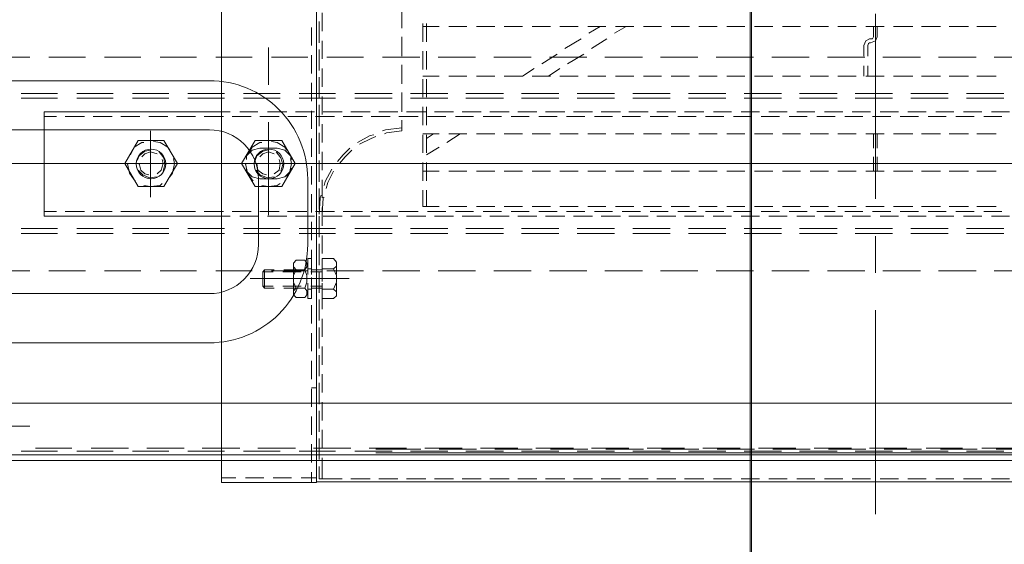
# Model space of a CAD drawing. Header units: millimetres. Extents: x -1574 to 74790, y -2818 to 13830.
# Tile 6 of 92: x 5982 to 6283, y 1398 to 1559. Entities that reach past the tile are written whole.
import ezdxf
from ezdxf.enums import TextEntityAlignment as Align

# ---------------------------------------------------------------- set-up
doc = ezdxf.new("R2010")
doc.units = ezdxf.units.MM
doc.header["$MEASUREMENT"] = 0
doc.layers.get('0').update_dxf_attribs({"lineweight": 5})
for name, color, linetype, lineweight, true_color in [('A-CEILING-02', 7, 'Continuous', 5, 0xf27172), ('M-MEP-ELLG-LIGHT', 5, 'Continuous', 15, 0x0000ff), ('RCP LAYOUT', 9, 'Continuous', 13, 0x808080)]:
    doc.layers.add(name, color=color, linetype=linetype, lineweight=lineweight, true_color=true_color)
doc.layers.add('A-LIGHT', color=1, linetype='Continuous', lineweight=5)
doc.layers.add('ACMV-EQP-CHW', color=30, linetype='Continuous', true_color=0xff7f00)
doc.styles.get("Standard").update_dxf_attribs({"font": 'romans.shx'})

# ---------------------------------------------------------------- blocks, each defined once
blk = doc.blocks.new('LIGHT-600X600MM')
at = {"color": 0}
blk.add_lwpolyline([(-300, 300), (-300, -300), (300, -300), (300, 300)], close=True, dxfattribs=at)
for points in [[(-165, 160), (-165, 140, 0.414214), (-135, 110), (135, 110, 0.414214), (165, 140), (165, 160, 0.414214), (135, 190), (-135, 190, 0.414214)], [(-150, 160), (-150, 140, 0.414214), (-135, 125), (135, 125, 0.414214), (150, 140), (150, 160, 0.414214), (135, 175), (-135, 175, 0.414214)]]:
    blk.add_lwpolyline(points, format="xyb", close=True, dxfattribs=at)
blk.add_attdef('E', text='', height=100).set_placement((400, 250), align=Align.MIDDLE_CENTER)
blk = doc.blocks.new('A$C98a85b24')
at = {"layer": 'M-MEP-ELLG-LIGHT', "color": 8, "true_color": 0x808080}
blk.add_blockref('LIGHT-600X600MM', (1715, 1350), dxfattribs=at)
blk = doc.blocks.new('XR-CP-DS')
at = {"layer": 'A-CEILING-02', "true_color": 0x808080}
h = blk.add_hatch(dxfattribs=at)
h.set_pattern_fill('_USER', color=8, scale=600, double=1, pattern_type=0)
h.set_pattern_definition([(0, (9805, 1050), (0, 600), []), (90, (9805, 1050), (-600, 4e-14), [])])
h.paths.add_polyline_path([(200, 1050), (200, 2970), (4245, 2970), (4245, 3620), (5835, 3620), (5835, 2970), (9805, 2970), (9805, 1050)])
at = {"layer": 'A-LIGHT', "color": 8, "true_color": 0x808080}
blk.add_blockref('A$C98a85b24', (4190, 0), dxfattribs=at)
blk = doc.blocks.new('AHU-7.5TR-CARRIER')
at = {"layer": 'ACMV-EQP-CHW', "lineweight": 15}
for points in [[(-717.74, -237.83), (675.96, -237.83), (675.96, 0)], [(-718.91, -222.03), (704.92, -222.03), (704.92, -38.61)], [(-85.28, -203.89), (-85.28, -266.21)], [(-255.82, -213.84), (85.27, -213.84)], [(-126.23, -214.72), (-120.67, -214.72)], [(-117.75, -214.72), (-112.19, -214.72)], [(-109.27, -214.72), (-103.72, -214.72)], [(-100.79, -214.72), (-95.23, -214.72)], [(-92.3, -214.72), (-86.74, -214.72)], [(-83.82, -214.72), (-78.25, -214.72)], [(-75.33, -214.72), (-69.78, -214.72)], [(-66.85, -214.72), (-61.3, -214.72)], [(-58.37, -214.72), (-52.81, -214.72)], [(-49.88, -214.72), (-44.32, -214.72)], [(-41.4, -214.72), (-35.85, -214.72)], [(-32.91, -214.72), (-27.06, -214.72)], [(-24.44, -214.72), (-18.58, -214.72)], [(-15.95, -214.72), (-10.09, -214.72)], [(-7.47, -214.72), (-1.62, -214.72)], [(1.02, -214.72), (6.87, -214.72)], [(9.5, -214.72), (15.35, -214.72)], [(17.98, -214.72), (23.84, -214.72)], [(26.46, -214.72), (32.33, -214.72)], [(34.95, -214.72), (40.8, -214.72)], [(43.44, -214.72), (49.28, -214.72)], [(51.92, -214.72), (57.77, -214.72)], [(60.4, -214.72), (66.26, -214.72)], [(68.88, -214.72), (74.75, -214.72)], [(77.37, -214.72), (84.39, -214.72)], [(83.52, -214.72), (83.52, -221.15)], [(84.39, -214.72), (83.52, -214.72)], [(84.39, -218.52), (84.39, -214.72)], [(84.39, -214.72), (84.39, -217.65)], [(85.27, -213.55), (85.27, -621.93)], [(114.23, -213.55), (85.27, -213.55)], [(85.27, -624.27), (85.27, -213.84)], [(89.95, -215.01), (85.27, -215.01)], [(86.73, -213.55), (86.73, -216.77)], [(98.43, -215.01), (92.88, -215.01)], [(106.91, -215.01), (101.36, -215.01)], [(114.23, -215.01), (109.84, -215.01)], [(114.22, -213.55), (114.22, -621.93)], [(-717.74, -220.27), (678.59, -220.27)], [(84.39, -220.57), (84.39, -226.13)], [(84.39, -227), (84.39, -221.45)], [(86.73, -219.69), (86.73, -225.25)], [(-237.4, -222.62), (67.13, -222.62)], [(-133.26, -223.79), (-122.13, -223.79)], [(-117.75, -224.08), (-128.87, -224.08)], [(-116.3, -223.79), (-105.17, -223.79)], [(-100.79, -224.08), (-111.9, -224.08)], [(-99.32, -223.79), (-87.92, -223.79)], [(-83.52, -224.08), (-94.93, -224.08)], [(-82.35, -223.79), (-70.94, -223.79)], [(-66.56, -224.08), (-77.97, -224.08)], [(-65.39, -223.79), (-53.98, -223.79)], [(-49.6, -224.08), (-60.99, -224.08)], [(-48.42, -223.79), (-37.01, -223.79)], [(-32.61, -224.08), (-44.03, -224.08)], [(-31.45, -223.79), (-20.04, -223.79)], [(-15.65, -224.08), (-27.06, -224.08)], [(-14.49, -223.79), (-3.08, -223.79)], [(1.31, -224.08), (-10.1, -224.08)], [(2.48, -223.79), (13.89, -223.79)], [(18.28, -224.08), (6.87, -224.08)], [(19.45, -223.79), (30.87, -223.79)], [(35.24, -224.08), (23.84, -224.08)], [(36.42, -223.79), (47.82, -223.79)], [(52.21, -224.08), (40.8, -224.08)], [(53.38, -223.79), (67.13, -223.79)], [(69.18, -224.08), (57.77, -224.08)], [(86.15, -224.08), (74.75, -224.08)], [(83.52, -224.08), (83.52, -229.64)], [(103.12, -224.08), (91.7, -224.08)], [(120.08, -224.08), (108.68, -224.08)], [(137.04, -224.08), (125.64, -224.08)], [(154.02, -224.08), (142.6, -224.08)], [(170.98, -224.08), (159.86, -224.08)], [(86.73, -228.18), (86.73, -233.74)], [(84.39, -229.05), (84.39, -234.61)], [(84.39, -235.49), (84.39, -229.93)], [(172.74, -230.81), (333.68, -230.81)], [(83.52, -232.56), (83.52, -238.12)], [(86.73, -236.66), (86.73, -242.22)], [(84.39, -237.54), (84.39, -243.1)], [(84.39, -243.98), (84.39, -238.41)], [(83.52, -241.05), (83.52, -246.61)], [(86.73, -242.51), (85.27, -242.51)], [(84.39, -246.02), (84.39, -251.58)], [(86.73, -245.14), (86.73, -250.71)], [(84.39, -252.46), (84.39, -246.9)], [(83.52, -249.53), (83.52, -255.1)], [(84.39, -254.51), (84.39, -260.06)], [(86.73, -253.63), (86.73, -259.18)], [(83.52, -258.02), (83.52, -263.57)], [(84.39, -260.94), (84.39, -255.38)], [(84.39, -262.99), (84.39, -268.54)], [(84.39, -269.43), (84.39, -263.87)], [(86.73, -262.11), (86.73, -267.67)], [(83.52, -266.5), (83.52, -272.05)], [(80.01, -272.64), (79.12, -271.76), (79.12, -270.59), (80.01, -269.72)], [(80.01, -269.72), (83.52, -269.72)], [(83.52, -274.4), (83.52, -269.72)], [(86.73, -274.4), (86.73, -269.72)], [(87.9, -269.72), (86.73, -269.72)], [(87.9, -269.72), (87.9, -274.39)], [(88.78, -270.01), (88.19, -270.88), (88.19, -272.05), (88.78, -272.93), (88.19, -274.69), (88.19, -276.73), (88.78, -278.49), (88.19, -279.37), (88.19, -280.54), (88.78, -281.42), (91.41, -281.42)], [(91.41, -270.01), (88.79, -270.01)], [(91.41, -272.93), (92.29, -272.06), (92.29, -270.88), (91.41, -270.01)], [(79.12, -274.4), (79.12, -270.88)], [(80.01, -278.78), (79.12, -276.74), (79.12, -274.69), (80.01, -272.64), (83.52, -272.64)], [(83.52, -272.93), (86.73, -272.93)], [(84.39, -271.47), (84.39, -277.03)], [(84.39, -277.91), (84.39, -272.36)], [(86.73, -270.59), (86.73, -276.14)], [(86.73, -272.64), (87.9, -272.64)], [(87.9, -274.4), (87.9, -271.17)], [(88.79, -272.93), (91.41, -272.93), (92.29, -274.69), (92.29, -276.74), (91.41, -278.49), (88.79, -278.49)], [(89.65, -272.93), (95.22, -272.93)], [(92.29, -274.4), (92.29, -271.17)], [(98.14, -272.93), (101.06, -272.93)], [(101.06, -278.49), (101.06, -272.93), (101.65, -273.52)], [(75.32, -275.86), (105.45, -275.86)], [(92.29, -275.86), (80.01, -275.86)], [(83.22, -275.86), (91.7, -275.86)], [(83.52, -273.52), (87.02, -273.52)], [(83.52, -274.98), (83.52, -280.54)], [(89.95, -273.52), (95.5, -273.52)], [(98.44, -273.52), (101.65, -273.52)], [(101.06, -278.49), (101.65, -277.91), (101.65, -273.52)], [(-121.55, -278.2), (-132.96, -278.2)], [(-104.59, -278.2), (-116, -278.2)], [(-87.61, -278.2), (-99.03, -278.2)], [(-85.28, -277.62), (-85.28, -288.73)], [(-70.66, -278.2), (-82.06, -278.2)], [(-53.69, -278.2), (-65.09, -278.2)], [(-36.71, -278.2), (-48.13, -278.2)], [(-19.76, -278.2), (-31.16, -278.2)], [(-2.78, -278.2), (-14.19, -278.2)], [(14.19, -278.2), (2.78, -278.2)], [(31.15, -278.2), (19.74, -278.2)], [(48.13, -278.2), (36.71, -278.2)], [(65.08, -278.2), (53.68, -278.2)], [(82.05, -278.2), (70.93, -278.2)], [(79.12, -280.54), (79.12, -277.03)], [(83.52, -278.78), (80.01, -278.78), (79.12, -279.66), (79.12, -280.83), (80.01, -282), (83.52, -282)], [(83.52, -282), (83.52, -277.03)], [(83.52, -277.91), (87.02, -277.91)], [(83.52, -278.49), (86.73, -278.49)], [(86.73, -282), (86.73, -277.03)], [(86.73, -278.78), (87.9, -278.78)], [(86.73, -279.08), (86.73, -284.63)], [(87.9, -280.25), (87.9, -277.03)], [(87.9, -277.03), (87.9, -282.01)], [(99.01, -278.2), (87.9, -278.2)], [(89.65, -278.49), (95.22, -278.49)], [(89.95, -277.91), (95.5, -277.91)], [(91.41, -281.42), (92.29, -280.54), (92.29, -279.37), (91.41, -278.49)], [(92.29, -280.25), (92.29, -277.03)], [(98.14, -278.49), (101.06, -278.49)], [(98.44, -277.91), (101.65, -277.91)], [(115.98, -278.2), (104.87, -278.2)], [(132.95, -278.2), (121.84, -278.2)], [(149.92, -278.2), (138.8, -278.2)], [(166.89, -278.2), (155.77, -278.2)], [(312.04, -278.2), (172.74, -278.2)], [(84.39, -279.96), (84.39, -285.51)], [(84.39, -286.39), (84.39, -280.83)], [(87.9, -282), (86.73, -282)], [(83.52, -283.46), (83.52, -289.02)], [(86.73, -287.56), (86.73, -293.12)], [(-113.08, -289.61), (-124.48, -289.61)], [(-113.08, -291.07), (-124.48, -291.07)], [(-96.1, -289.61), (-107.51, -289.61)], [(-96.1, -291.07), (-107.51, -291.07)], [(-79.13, -289.61), (-90.54, -289.61)], [(-79.13, -291.07), (-90.54, -291.07)], [(-62.17, -289.61), (-73.58, -289.61)], [(-62.17, -291.07), (-73.58, -291.07)], [(-45.2, -289.61), (-56.61, -289.61)], [(-45.2, -291.07), (-56.61, -291.07)], [(-28.24, -289.61), (-39.64, -289.61)], [(-28.24, -291.07), (-39.64, -291.07)], [(-11.27, -289.61), (-22.68, -289.61)], [(-11.27, -291.07), (-22.68, -291.07)], [(5.71, -289.61), (-5.71, -289.61)], [(5.71, -291.07), (-5.71, -291.07)], [(22.67, -289.61), (11.26, -289.61)], [(22.67, -291.07), (11.26, -291.07)], [(39.64, -289.61), (28.23, -289.61)], [(39.64, -291.07), (28.23, -291.07)], [(56.6, -289.61), (45.19, -289.61)], [(56.6, -291.07), (45.19, -291.07)], [(73.57, -289.61), (62.16, -289.61)], [(73.57, -291.07), (62.16, -291.07)], [(90.53, -289.61), (79.42, -289.61)], [(90.53, -291.07), (79.42, -291.07)], [(84.39, -288.44), (84.39, -293.99)], [(84.39, -294.87), (84.39, -289.32)], [(107.5, -289.61), (96.38, -289.61)], [(107.5, -291.07), (96.38, -291.07)], [(124.47, -289.61), (113.35, -289.61)], [(124.47, -291.07), (113.35, -291.07)], [(141.43, -289.61), (130.31, -289.61)], [(141.43, -291.07), (130.31, -291.07)], [(158.4, -289.61), (147.29, -289.61)], [(158.4, -291.07), (147.29, -291.07)], [(175.37, -289.61), (164.25, -289.61)], [(175.37, -291.07), (164.25, -291.07)], [(83.52, -291.95), (83.52, -297.51)], [(-120.67, -294.88), (-126.23, -294.88)], [(-118.34, -296.34), (-123.89, -296.34)], [(-112.19, -294.88), (-117.75, -294.88)], [(-109.86, -296.34), (-115.41, -296.34)], [(-103.72, -294.88), (-109.27, -294.88)], [(-101.37, -296.34), (-106.93, -296.34)], [(-95.23, -294.88), (-100.79, -294.88)], [(-92.89, -296.34), (-98.45, -296.34)], [(-86.74, -294.88), (-92.3, -294.88)], [(-84.4, -296.34), (-89.96, -296.34)], [(-78.25, -294.88), (-83.82, -294.88)], [(-75.92, -296.34), (-81.48, -296.34)], [(-69.78, -294.88), (-75.33, -294.88)], [(-67.43, -296.34), (-72.99, -296.34)], [(-61.3, -294.88), (-66.85, -294.88)], [(-58.95, -296.34), (-64.51, -296.34)], [(-52.81, -294.88), (-58.37, -294.88)], [(-50.47, -296.34), (-56.02, -296.34)], [(-44.32, -294.88), (-49.88, -294.88)], [(-41.99, -296.34), (-47.54, -296.34)], [(-35.84, -294.88), (-41.4, -294.88)], [(-33.5, -296.34), (-39.06, -296.34)], [(-27.06, -294.88), (-32.92, -294.88)], [(-25.01, -296.34), (-30.58, -296.34)], [(-18.59, -294.88), (-24.44, -294.88)], [(-16.53, -296.34), (-22.09, -296.34)], [(-10.1, -294.88), (-15.95, -294.88)], [(-8.06, -296.34), (-13.61, -296.34)], [(-1.62, -294.88), (-7.47, -294.88)], [(0.43, -296.34), (-5.12, -296.34)], [(6.87, -294.88), (1.02, -294.88)], [(8.92, -296.34), (3.36, -296.34)], [(15.35, -294.88), (9.5, -294.88)], [(17.4, -296.34), (11.84, -296.34)], [(23.84, -294.88), (17.98, -294.88)], [(25.89, -296.34), (20.33, -296.34)], [(32.32, -294.88), (26.47, -294.88)], [(34.36, -296.34), (28.81, -296.34)], [(40.8, -294.88), (34.95, -294.88)], [(42.85, -296.34), (37.3, -296.34)], [(49.28, -294.88), (43.44, -294.88)], [(51.34, -296.34), (45.77, -296.34)], [(57.77, -294.88), (51.92, -294.88)], [(60.12, -296.34), (54.26, -296.34)], [(66.26, -294.88), (60.39, -294.88)], [(68.6, -296.34), (62.75, -296.34)], [(74.75, -294.88), (68.88, -294.88)], [(77.08, -296.34), (71.23, -296.34)], [(83.22, -294.88), (77.37, -294.88)], [(85.56, -296.34), (79.71, -296.34)], [(83.52, -295.46), (83.22, -300.43), (82.93, -300.72)], [(84.39, -295.46), (84.1, -300.43), (83.8, -301.31)], [(84.39, -296.92), (84.39, -302.49)], [(91.7, -294.88), (85.86, -294.88)], [(86.73, -296.04), (86.73, -301.61)], [(94.05, -296.34), (88.19, -296.34)], [(100.19, -294.88), (94.34, -294.88)], [(102.53, -296.34), (96.68, -296.34)], [(99.9, -295.17), (99.9, -323.54)], [(108.68, -294.88), (103.12, -294.88)], [(111.01, -296.34), (105.16, -296.34)], [(114.23, -294.88), (111.6, -294.88)], [(119.5, -296.34), (113.64, -296.34)], [(114.23, -326.77), (168.35, -326.77), (168.35, -294.88), (114.23, -294.88)], [(127.97, -296.34), (122.13, -296.34)], [(136.45, -296.34), (130.61, -296.34)], [(144.94, -296.34), (139.1, -296.34)], [(153.43, -296.34), (147.58, -296.34)], [(161.92, -296.34), (156.06, -296.34)], [(168.35, -296.34), (164.54, -296.34)], [(-122.14, -297.8), (-116.29, -297.8)], [(-113.66, -297.8), (-107.8, -297.8)], [(-105.18, -297.8), (-99.32, -297.8)], [(-96.69, -297.8), (-90.84, -297.8)], [(-87.92, -297.8), (-82.35, -297.8)], [(-85.28, -300.13), (-85.28, -356.6)], [(-79.43, -297.8), (-73.87, -297.8)], [(-70.94, -297.8), (-65.39, -297.8)], [(-62.46, -297.8), (-56.91, -297.8)], [(-53.97, -297.8), (-48.42, -297.8)], [(-45.5, -297.8), (-39.94, -297.8)], [(-37.01, -297.8), (-31.46, -297.8)], [(-28.53, -297.8), (-22.97, -297.8)], [(-20.05, -297.8), (-14.49, -297.8)], [(-11.55, -297.8), (-6, -297.8)], [(-3.08, -297.8), (2.48, -297.8)], [(5.4, -297.8), (10.97, -297.8)], [(13.89, -297.8), (19.45, -297.8)], [(22.38, -297.8), (27.93, -297.8)], [(30.86, -297.8), (36.42, -297.8)], [(39.34, -297.8), (44.9, -297.8)], [(47.82, -297.8), (52.8, -297.8)], [(51.63, -297.8), (51.63, -302.77)], [(52.8, -297.8), (52.8, -302.77)], [(83.52, -300.43), (83.52, -305.99)], [(84.39, -303.36), (84.39, -297.8)], [(82.34, -303.36), (81.75, -305.11), (80.01, -308.62)], [(99.9, -300.72), (99.9, -320.91)], [(135.88, -300.72), (135.88, -320.91)], [(51.63, -305.7), (51.63, -311.25)], [(52.8, -305.7), (52.8, -311.25)], [(82.93, -304.24), (82.64, -305.41), (80.59, -309.21)], [(84.39, -305.4), (84.39, -310.97)], [(84.39, -311.84), (84.39, -306.28)], [(86.73, -304.53), (86.73, -310.09)], [(95.8, -303.94), (91.71, -310.97), (95.8, -317.98)], [(97.26, -306.28), (94.92, -306.87), (93.17, -308.62), (92.87, -309.51)], [(95.8, -303.94), (103.99, -303.94)], [(101.94, -304.24), (99.89, -303.95), (97.26, -304.24), (96.38, -304.82)], [(102.53, -306.28), (97.26, -306.28)], [(106.62, -309.5), (106.62, -308.62), (104.87, -306.87), (102.53, -306.28)], [(103.99, -317.98), (108.08, -310.97), (103.99, -303.94)], [(106.91, -310.67), (106.91, -310.97), (106.33, -308.04), (104.86, -305.99), (104.58, -305.69)], [(131.78, -303.94), (127.69, -310.97), (131.78, -317.98)], [(131.78, -303.94), (139.68, -303.94)], [(137.92, -304.24), (135.88, -303.95), (132.95, -304.24), (132.37, -304.82)], [(139.68, -317.98), (143.77, -310.97), (139.68, -303.94)], [(142.89, -310.67), (142.89, -310.97), (142.31, -308.04), (140.85, -305.99), (140.56, -305.69)], [(-122.14, -308.62), (-116.29, -308.62)], [(-113.66, -308.62), (-107.8, -308.62)], [(-105.18, -308.62), (-99.32, -308.62)], [(-96.69, -308.62), (-90.84, -308.62)], [(-87.92, -308.62), (-82.35, -308.62)], [(-85.87, -308.62), (-85.87, -313.01)], [(-84.69, -308.62), (-84.69, -313.01)], [(-79.43, -308.62), (-73.87, -308.62)], [(-70.94, -308.62), (-65.39, -308.62)], [(-62.46, -308.62), (-56.91, -308.62)], [(-53.97, -308.62), (-48.42, -308.62)], [(-45.5, -308.62), (-39.94, -308.62)], [(-37.01, -308.62), (-31.46, -308.62)], [(-28.53, -308.62), (-22.97, -308.62)], [(-20.05, -308.62), (-14.49, -308.62)], [(-11.55, -308.62), (-6, -308.62)], [(-3.08, -308.62), (2.48, -308.62)], [(5.4, -308.62), (10.97, -308.62)], [(13.89, -308.62), (19.45, -308.62)], [(22.38, -308.62), (27.93, -308.62)], [(30.86, -308.62), (36.42, -308.62)], [(39.34, -308.62), (44.9, -308.62)], [(47.82, -308.62), (52.8, -308.62)], [(83.52, -308.92), (83.52, -314.48)], [(94.34, -306.87), (93.46, -308.04), (92.87, -310.97), (93.16, -312.43)], [(96.1, -308.62), (95.5, -310.67), (96.1, -312.72), (97.55, -314.48)], [(98.14, -307.75), (96.68, -308.92), (96.38, -310.97), (96.68, -312.14)], [(103.7, -308.92), (102.52, -307.45), (100.19, -306.57), (98.14, -306.87)], [(103.41, -310.67), (103.41, -310.97), (103.12, -308.92), (101.65, -307.75), (100.48, -307.45)], [(130.02, -306.87), (129.15, -308.04), (128.57, -310.97), (128.85, -312.43)], [(132.07, -308.62), (131.48, -310.67), (131.78, -312.72), (133.24, -314.48)], [(133.83, -307.75), (132.66, -308.92), (132.07, -310.97), (132.37, -312.14)], [(139.68, -308.92), (138.22, -307.45), (136.17, -306.57), (133.83, -306.87)], [(139.38, -310.67), (139.38, -310.97), (138.8, -308.92), (137.64, -307.75), (136.45, -307.45)], [(-92.59, -310.97), (-149.34, -310.97)], [(-124.48, -310.97), (-135.89, -310.97)], [(-56.61, -310.97), (-113.08, -310.97)], [(-70.07, -310.97), (-81.18, -310.97)], [(-2.2, -310.97), (-58.66, -310.97)], [(-33.79, -310.97), (-45.2, -310.97)], [(34.08, -310.97), (-22.68, -310.97)], [(20.62, -310.97), (9.2, -310.97)], [(88.49, -310.97), (31.74, -310.97)], [(56.6, -310.97), (45.2, -310.97)], [(124.47, -310.97), (68.01, -310.97)], [(78.24, -310.97), (76.49, -313.01), (74.44, -315.06)], [(78.83, -311.55), (77.08, -313.6), (75.03, -315.65)], [(118.04, -310.97), (81.75, -310.97)], [(92.87, -312.14), (93.16, -313.31), (94.92, -315.06), (97.26, -315.65)], [(111.01, -310.97), (99.9, -310.97)], [(100.19, -315.06), (101.65, -314.76), (103.4, -313.3), (103.99, -311.84)], [(102.53, -315.65), (104.87, -315.06), (106.62, -313.3), (106.62, -312.13)], [(311.16, -310.97), (122.42, -310.97)], [(147.29, -310.97), (135.88, -310.97)], [(135.88, -315.06), (137.63, -314.76), (139.38, -313.3), (139.97, -311.84)], [(343.34, -310.97), (158.4, -310.97)], [(47.82, -315.94), (51.63, -313.6)], [(51.63, -314.18), (51.63, -319.74)], [(52.8, -314.18), (52.8, -319.74)], [(84.39, -313.9), (84.39, -319.45)], [(84.39, -320.33), (84.39, -314.76)], [(86.73, -313.01), (86.73, -318.57)], [(94.34, -315.06), (94.92, -315.94), (97.26, -317.4), (99.01, -317.69)], [(98.14, -313.89), (99.89, -314.48), (101.65, -313.89), (102.53, -313.01)], [(101.94, -317.4), (102.53, -317.4), (104.87, -315.94), (106.34, -313.59)], [(130.02, -315.06), (130.61, -315.94), (132.95, -317.4), (135, -317.69)], [(133.83, -313.89), (135.88, -314.48), (137.63, -313.89), (138.51, -313.01)], [(137.92, -317.4), (138.51, -317.4), (140.86, -315.94), (142.02, -313.59)], [(-85.87, -315.65), (-85.87, -320.03)], [(-84.69, -315.65), (-84.69, -320.03)], [(41.38, -320.03), (45.49, -317.4)], [(72.11, -316.81), (68.6, -318.57), (67.13, -319.16)], [(72.69, -317.4), (68.88, -319.45), (67.72, -319.74)], [(83.52, -317.4), (83.52, -322.95)], [(95.8, -317.98), (103.99, -317.98)], [(102.53, -315.65), (97.26, -315.65)], [(131.78, -317.98), (139.68, -317.98)], [(-122.14, -320.03), (-116.29, -320.03)], [(-113.66, -320.03), (-107.8, -320.03)], [(-105.18, -320.03), (-99.32, -320.03)], [(-96.69, -320.03), (-90.84, -320.03)], [(-87.92, -320.03), (-82.35, -320.03)], [(-79.43, -320.03), (-73.87, -320.03)], [(-70.94, -320.03), (-65.39, -320.03)], [(-62.46, -320.03), (-56.91, -320.03)], [(-53.97, -320.03), (-48.42, -320.03)], [(-45.5, -320.03), (-39.94, -320.03)], [(-37.01, -320.03), (-31.46, -320.03)], [(-28.53, -320.03), (-22.97, -320.03)], [(-20.05, -320.03), (-14.49, -320.03)], [(-11.55, -320.03), (-6, -320.03)], [(-3.08, -320.03), (2.48, -320.03)], [(5.4, -320.03), (10.97, -320.03)], [(13.89, -320.03), (19.45, -320.03)], [(22.38, -320.03), (27.93, -320.03)], [(30.86, -320.03), (36.42, -320.03)], [(39.34, -320.03), (44.9, -320.03)], [(47.82, -320.03), (52.8, -320.03)], [(49.59, -320.03), (51.63, -318.57)], [(64.49, -320.03), (63.91, -320.33), (59.23, -320.91), (59.23, -324.13)], [(65.08, -320.91), (64.21, -321.2), (59.23, -321.79)], [(51.63, -322.66), (51.63, -328.22)], [(52.8, -322.66), (52.8, -328.22)], [(84.39, -322.37), (84.39, -327.93)], [(84.39, -328.81), (84.39, -323.25)], [(86.73, -321.5), (86.73, -327.05)], [(-126.23, -326.77), (-120.67, -326.77)], [(-123.89, -325.29), (-118.34, -325.29)], [(-117.75, -326.77), (-112.19, -326.77)], [(-115.41, -325.29), (-109.86, -325.29)], [(-109.27, -326.77), (-103.72, -326.77)], [(-106.93, -325.29), (-101.37, -325.29)], [(-100.79, -326.77), (-95.23, -326.77)], [(-98.45, -325.29), (-92.89, -325.29)], [(-92.3, -326.77), (-86.74, -326.77)], [(-89.96, -325.29), (-84.4, -325.29)], [(-83.82, -326.77), (-78.25, -326.77)], [(-81.48, -325.29), (-75.92, -325.29)], [(-75.34, -326.77), (-69.78, -326.77)], [(-72.99, -325.29), (-67.44, -325.29)], [(-66.85, -326.77), (-61.3, -326.77)], [(-64.51, -325.29), (-58.96, -325.29)], [(-58.37, -326.77), (-52.81, -326.77)], [(-56.03, -325.29), (-50.47, -325.29)], [(-49.88, -326.77), (-44.32, -326.77)], [(-47.54, -325.29), (-41.99, -325.29)], [(-41.4, -326.77), (-35.85, -326.77)], [(-39.06, -325.29), (-33.5, -325.29)], [(-32.91, -326.77), (-27.06, -326.77)], [(-30.58, -325.29), (-25.01, -325.29)], [(-24.44, -326.77), (-18.58, -326.77)], [(-22.09, -325.29), (-16.53, -325.29)], [(-15.95, -326.77), (-10.1, -326.77)], [(-13.61, -325.29), (-8.06, -325.29)], [(-7.47, -326.77), (-1.62, -326.77)], [(-5.12, -325.29), (0.43, -325.29)], [(1.02, -326.77), (6.87, -326.77)], [(3.36, -325.29), (8.92, -325.29)], [(9.5, -326.77), (15.35, -326.77)], [(11.84, -325.29), (17.4, -325.29)], [(17.98, -326.77), (23.84, -326.77)], [(20.33, -325.29), (25.89, -325.29)], [(26.46, -326.77), (32.33, -326.77)], [(28.81, -325.29), (34.36, -325.29)], [(34.95, -326.77), (40.8, -326.77)], [(37.3, -325.29), (42.85, -325.29)], [(43.44, -326.77), (49.28, -326.77)], [(45.77, -325.29), (51.34, -325.29)], [(51.92, -326.77), (57.77, -326.77)], [(54.26, -325.29), (60.12, -325.29)], [(59.23, -326.77), (59.23, -332.61)], [(60.4, -326.77), (66.26, -326.77)], [(62.75, -325.29), (68.6, -325.29)], [(68.88, -326.77), (74.75, -326.77)], [(71.23, -325.29), (77.08, -325.29)], [(77.37, -326.77), (83.22, -326.77)], [(79.72, -325.29), (85.56, -325.29)], [(83.52, -325.89), (83.52, -331.44)], [(85.86, -326.77), (91.7, -326.77)], [(88.19, -325.29), (94.04, -325.29)], [(94.34, -326.77), (100.19, -326.77)], [(96.68, -325.29), (102.53, -325.29)], [(103.12, -326.77), (108.68, -326.77)], [(105.16, -325.29), (111.01, -325.29)], [(111.6, -326.77), (114.23, -326.77)], [(113.64, -325.29), (119.5, -325.29)], [(122.13, -325.29), (127.97, -325.29)], [(130.62, -325.29), (136.45, -325.29)], [(139.1, -325.29), (144.94, -325.29)], [(147.58, -325.29), (153.43, -325.29)], [(156.06, -325.29), (161.92, -325.29)], [(164.54, -325.29), (168.35, -325.29)], [(86.73, -329.98), (86.73, -335.53)], [(-113.08, -330.86), (-124.48, -330.86)], [(-113.08, -332.32), (-124.48, -332.32)], [(-96.1, -330.86), (-107.51, -330.86)], [(-96.1, -332.32), (-107.51, -332.32)], [(-79.13, -330.86), (-90.54, -330.86)], [(-79.13, -332.32), (-90.54, -332.32)], [(-62.17, -330.86), (-73.58, -330.86)], [(-62.17, -332.32), (-73.58, -332.32)], [(-45.2, -330.86), (-56.61, -330.86)], [(-45.2, -332.32), (-56.61, -332.32)], [(-28.24, -330.86), (-39.64, -330.86)], [(-28.24, -332.32), (-39.64, -332.32)], [(-11.27, -330.86), (-22.68, -330.86)], [(-11.27, -332.32), (-22.68, -332.32)], [(5.71, -330.86), (-5.71, -330.86)], [(5.71, -332.32), (-5.71, -332.32)], [(22.67, -330.86), (11.26, -330.86)], [(22.67, -332.32), (11.26, -332.32)], [(39.64, -330.86), (28.23, -330.86)], [(39.64, -332.32), (28.23, -332.32)], [(56.6, -330.86), (45.19, -330.86)], [(56.6, -332.32), (45.19, -332.32)], [(51.63, -331.15), (51.63, -336.71)], [(52.8, -331.15), (52.8, -336.71)], [(73.57, -330.86), (62.16, -330.86)], [(73.57, -332.32), (62.16, -332.32)], [(90.53, -330.86), (79.42, -330.86)], [(90.53, -332.32), (79.42, -332.32)], [(84.39, -330.86), (84.39, -336.41)], [(84.39, -337.29), (84.39, -331.73)], [(107.5, -330.86), (96.38, -330.86)], [(107.5, -332.32), (96.38, -332.32)], [(124.47, -330.86), (113.35, -330.86)], [(124.47, -332.32), (113.35, -332.32)], [(141.43, -330.86), (130.31, -330.86)], [(141.43, -332.32), (130.31, -332.32)], [(158.4, -330.86), (147.29, -330.86)], [(158.4, -332.32), (147.29, -332.32)], [(175.37, -330.86), (164.25, -330.86)], [(175.37, -332.32), (164.25, -332.32)], [(59.23, -335.25), (59.23, -341.1)], [(83.52, -334.37), (83.52, -339.92)], [(99.9, -334.95), (99.9, -346.36)], [(-122.14, -337.58), (-116.29, -337.58)], [(-113.66, -337.58), (-107.8, -337.58)], [(-105.18, -337.58), (-99.32, -337.58)], [(-96.69, -337.58), (-90.84, -337.58)], [(-87.92, -337.58), (-82.35, -337.58)], [(-82.94, -340.8), (-82.94, -337.58)], [(-81.77, -340.8), (-81.77, -337.58)], [(-79.43, -337.58), (-73.87, -337.58)], [(-70.94, -337.58), (-65.39, -337.58)], [(-62.46, -337.58), (-56.91, -337.58)], [(-53.97, -337.58), (-48.42, -337.58)], [(-45.5, -337.58), (-39.94, -337.58)], [(-37.01, -337.58), (-31.46, -337.58)], [(-28.53, -337.58), (-22.97, -337.58)], [(-20.05, -337.58), (-14.49, -337.58)], [(-11.55, -337.58), (-6, -337.58)], [(-3.08, -337.58), (2.48, -337.58)], [(5.4, -337.58), (10.97, -337.58)], [(10.97, -339.93), (14.48, -337.58)], [(13.89, -337.58), (19.45, -337.58)], [(18.87, -339.93), (22.38, -337.58)], [(22.38, -337.58), (27.93, -337.58)], [(30.86, -337.58), (36.42, -337.58)], [(39.34, -337.58), (44.9, -337.58)], [(47.82, -337.58), (52.8, -337.58)], [(84.39, -339.34), (84.39, -344.9)], [(86.73, -338.46), (86.73, -344.01)], [(3.65, -344.31), (8.63, -341.39)], [(11.84, -344.31), (16.52, -341.39)], [(51.63, -339.63), (51.63, -345.19)], [(52.8, -339.63), (52.8, -345.19)], [(84.39, -345.78), (84.39, -340.21)], [(-121.55, -343.43), (-132.96, -343.43)], [(-104.59, -343.43), (-116, -343.43)], [(-87.61, -343.43), (-99.03, -343.43)], [(-82.94, -346.94), (-82.94, -343.73)], [(-70.66, -343.43), (-82.06, -343.43)], [(-81.77, -346.94), (-81.77, -343.73)], [(-53.69, -343.43), (-65.09, -343.43)], [(-36.71, -343.43), (-48.13, -343.43)], [(-19.76, -343.43), (-31.16, -343.43)], [(-2.78, -343.43), (-14.19, -343.43)], [(14.19, -343.43), (2.78, -343.43)], [(31.15, -343.43), (19.74, -343.43)], [(48.13, -343.43), (36.71, -343.43)], [(65.08, -343.43), (53.68, -343.43)], [(59.23, -343.72), (59.23, -349.58)], [(82.05, -343.43), (70.93, -343.43)], [(83.52, -342.85), (83.52, -348.41)], [(99.01, -343.43), (87.9, -343.43)], [(115.98, -343.43), (104.87, -343.43)], [(132.95, -343.43), (121.84, -343.43)], [(149.92, -343.43), (138.8, -343.43)], [(166.89, -343.43), (155.77, -343.43)], [(312.04, -343.43), (172.74, -343.43)], [(-83.82, -347.82), (-85.28, -348.41), (-85.87, -349.58)], [(-83.82, -347.82), (-83.53, -347.82)], [(-83.53, -347.82), (-83.23, -347.53), (-82.94, -346.94)], [(-83.53, -348.99), (-82.35, -348.41), (-81.77, -346.94)], [(-3.37, -348.99), (1.32, -346.07)], [(4.53, -348.99), (9.5, -346.07)], [(51.63, -348.12), (51.63, -353.68)], [(52.8, -348.12), (52.8, -353.68)], [(84.39, -347.82), (84.39, -353.39)], [(86.73, -346.94), (86.73, -352.5)], [(-85.87, -349.58), (-85.87, -352.8)], [(-83.53, -348.99), (-83.82, -348.99), (-84.4, -348.99), (-84.69, -349.58)], [(-84.69, -349.58), (-84.69, -352.8)], [(-9.22, -352.8), (-5.71, -350.75)], [(-1.32, -352.8), (2.19, -350.75)], [(83.52, -351.33), (83.52, -356.89)], [(84.39, -354.26), (84.39, -348.7)], [(-122.14, -352.8), (-116.29, -352.8)], [(-113.66, -352.8), (-107.8, -352.8)], [(-105.18, -352.8), (-99.32, -352.8)], [(-96.69, -352.8), (-90.84, -352.8)], [(-87.92, -352.8), (-82.35, -352.8)], [(-79.43, -352.8), (-73.87, -352.8)], [(-70.94, -352.8), (-65.39, -352.8)], [(-62.46, -352.8), (-56.91, -352.8)], [(-53.97, -352.8), (-48.42, -352.8)], [(-45.5, -352.8), (-39.94, -352.8)], [(-37.01, -352.8), (-31.46, -352.8)], [(-28.53, -352.8), (-22.97, -352.8)], [(-20.05, -352.8), (-14.49, -352.8)], [(-11.55, -352.8), (-6, -352.8)], [(-3.08, -352.8), (2.48, -352.8)], [(5.4, -352.8), (10.97, -352.8)], [(13.89, -352.8), (19.45, -352.8)], [(22.38, -352.8), (27.93, -352.8)], [(30.86, -352.8), (36.42, -352.8)], [(39.34, -352.8), (44.9, -352.8)], [(47.82, -352.8), (52.8, -352.8)], [(59.23, -352.21), (59.23, -358.06)]]:
    blk.add_lwpolyline(points, dxfattribs=at)
for points in [[(-113.07, -223.2), (-124.48, -223.2)], [(-96.1, -223.2), (-107.51, -223.2)], [(-79.13, -223.2), (-90.54, -223.2)], [(-62.17, -223.2), (-73.58, -223.2)], [(-45.2, -223.2), (-56.61, -223.2)], [(-28.24, -223.2), (-39.65, -223.2)], [(-11.27, -223.2), (-22.68, -223.2)], [(5.71, -223.2), (-5.71, -223.2)], [(22.67, -223.2), (11.26, -223.2)], [(39.64, -223.2), (28.23, -223.2)], [(56.6, -223.2), (45.2, -223.2)], [(73.57, -223.2), (62.16, -223.2)], [(90.53, -223.2), (79.42, -223.2)], [(107.5, -223.2), (96.38, -223.2)], [(124.47, -223.2), (113.35, -223.2)], [(141.43, -223.2), (130.32, -223.2)], [(158.4, -223.2), (147.29, -223.2)], [(175.37, -223.2), (164.25, -223.2)]]:
    blk.add_lwpolyline(points, close=True, dxfattribs=at)
for centre in [(99.76, -310.82), (135.74, -310.82)]:
    blk.add_circle(centre, 4.52, dxfattribs=at)
blk = doc.blocks.new('A$C7e6e56f9')
at = {"rotation": 180}
blk.add_blockref('AHU-7.5TR-CARRIER', (-9042.08, 1203.77), dxfattribs=at)

msp = doc.modelspace()

# ---------------------------------------------------------------- block references
msp.add_blockref('A$C7e6e56f9', (15200, 0))
at = {"layer": 'RCP LAYOUT', "color": 1}
msp.add_blockref('XR-CP-DS', (0, 0), dxfattribs=at)

doc.saveas('drawing.dxf')
